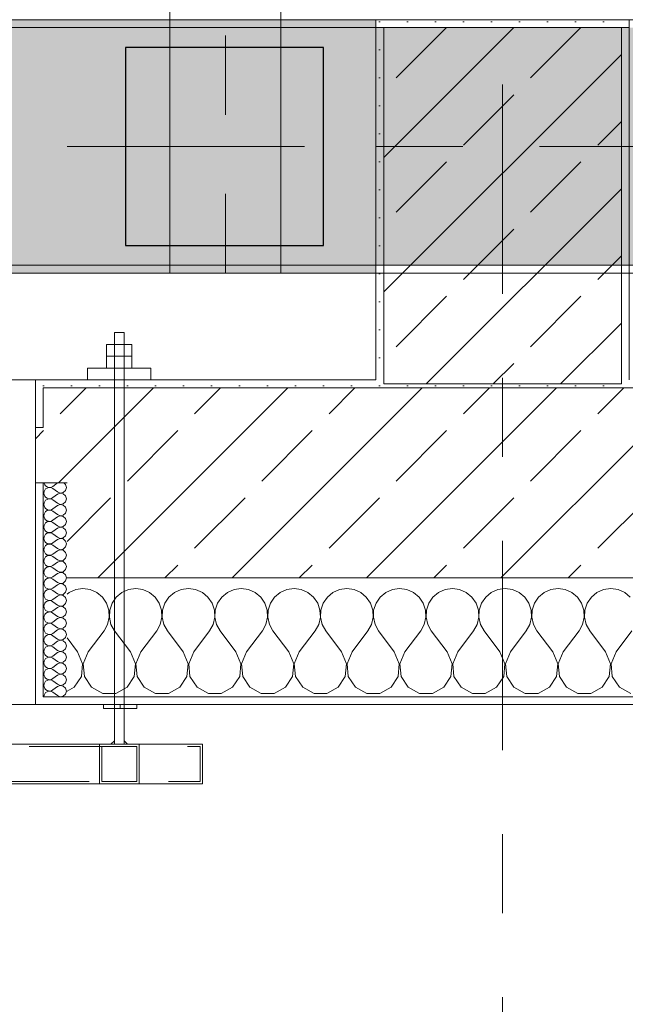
# Model space of a CAD drawing. Header units: metres. Extents: x -3.6 to 84.5, y -11 to 16.8.
# Tile 106 of 225: x 32.3 to 33.1, y -0.5 to 0.7. Entities that reach past the tile are written whole.
import ezdxf

# ---------------------------------------------------------------- set-up
doc = ezdxf.new("R2010")
doc.units = ezdxf.units.M
doc.header["$MEASUREMENT"] = 0
for name, pattern in [('Achse', [0.2, 0.1, -0.05, 0, -0.05]), ('Punktlinie eng', [0.0375, 0.0125, -0.025]), ('Strichlinie doppelt', [0.546806, 0.264583, -0.105833, 0.070556, -0.105833])]:
    doc.linetypes.add(name, pattern=pattern)
for name, color, linetype in [('451 - Universal.Achsen Raster', 7, 'Continuous'), ('604 - Struktur.Wand Aussen', 7, 'Continuous'), ('607 - Struktur.Stütze', 7, 'Continuous'), ('608 - Struktur.Träger', 7, 'Continuous'), ('Neubau_301 - Elemente.Linie', 7, 'Continuous'), ('Neubau_607 - Struktur.Stütze', 7, 'Continuous'), ('Neubau_612 - Struktur.Stahlbau', 7, 'Continuous')]:
    doc.layers.add(name, color=color, linetype=linetype)
pattern_1 = [(45, (0, 0), (-0.08485281, 0.08485281), []), (45, (-0.04243, 0.04243), (-0.08485281, 0.08485281), [0.09, -0.03])]
pattern_2 = [(45, (0, 0), (-0.01767767, 0.01767767), [0, -0.025])]
pattern_3 = [(0, (0, 0), (0, 0.08660254), [0, -0.05]), (0, (0.025, 0.0433), (0, 0.08660254), [0, -0.05])]

# ---------------------------------------------------------------- blocks, each defined once
blk = doc.blocks.new('*X78')
at = {"layer": '604 - Struktur.Wand Aussen', "color": 7, "linetype": 'Continuous', "lineweight": 5}
for p, q in [((32.3909, -0.0096), (32.3825, -0.0133)), ((32.4, -0.0083), (32.3909, -0.0096)), ((32.4091, -0.0096), (32.4, -0.0083)), ((32.4175, -0.0133), (32.4091, -0.0096)), ((32.4576, -0.0096), (32.4491, -0.0133)), ((32.4667, -0.0083), (32.4576, -0.0096)), ((32.4758, -0.0096), (32.4667, -0.0083)), ((32.4842, -0.0133), (32.4758, -0.0096)), ((32.5242, -0.0096), (32.5158, -0.0133)), ((32.5333, -0.0083), (32.5242, -0.0096)), ((32.5424, -0.0096), (32.5333, -0.0083)), ((32.5509, -0.0133), (32.5424, -0.0096)), ((32.5909, -0.0096), (32.5825, -0.0133)), ((32.6, -0.0083), (32.5909, -0.0096)), ((32.6091, -0.0096), (32.6, -0.0083)), ((32.6175, -0.0133), (32.6091, -0.0096)), ((32.6576, -0.0096), (32.6491, -0.0133)), ((32.6667, -0.0083), (32.6576, -0.0096)), ((32.6758, -0.0096), (32.6667, -0.0083)), ((32.6842, -0.0133), (32.6758, -0.0096)), ((32.7242, -0.0096), (32.7158, -0.0133)), ((32.7333, -0.0083), (32.7242, -0.0096)), ((32.7424, -0.0096), (32.7333, -0.0083)), ((32.7509, -0.0133), (32.7424, -0.0096)), ((32.7909, -0.0096), (32.7825, -0.0133)), ((32.8, -0.0083), (32.7909, -0.0096)), ((32.8091, -0.0096), (32.8, -0.0083)), ((32.8175, -0.0133), (32.8091, -0.0096)), ((32.8576, -0.0096), (32.8491, -0.0133)), ((32.8667, -0.0083), (32.8576, -0.0096)), ((32.8758, -0.0096), (32.8667, -0.0083)), ((32.8842, -0.0133), (32.8758, -0.0096)), ((32.9242, -0.0096), (32.9158, -0.0133)), ((32.9333, -0.0083), (32.9242, -0.0096)), ((32.9424, -0.0096), (32.9333, -0.0083)), ((32.9509, -0.0133), (32.9424, -0.0096)), ((32.9909, -0.0096), (32.9825, -0.0133)), ((33, -0.0083), (32.9909, -0.0096)), ((33.0091, -0.0096), (33, -0.0083)), ((33.0175, -0.0133), (33.0091, -0.0096)), ((33.0576, -0.0096), (33.0491, -0.0133)), ((33.0667, -0.0083), (33.0576, -0.0096)), ((33.0758, -0.0096), (33.0667, -0.0083)), ((33.0842, -0.0133), (33.0758, -0.0096)), ((32.3825, -0.0133), (32.38, -0.0154)), ((32.4246, -0.0192), (32.4175, -0.0133)), ((32.4298, -0.0268), (32.4246, -0.0192)), ((32.4421, -0.0192), (32.4369, -0.0268)), ((32.4491, -0.0133), (32.4421, -0.0192)), ((32.4913, -0.0192), (32.4842, -0.0133)), ((32.4965, -0.0268), (32.4913, -0.0192)), ((32.5087, -0.0192), (32.5035, -0.0268)), ((32.5158, -0.0133), (32.5087, -0.0192)), ((32.5579, -0.0192), (32.5509, -0.0133)), ((32.5631, -0.0268), (32.5579, -0.0192)), ((32.5754, -0.0192), (32.5702, -0.0268)), ((32.5825, -0.0133), (32.5754, -0.0192)), ((32.6246, -0.0192), (32.6175, -0.0133)), ((32.6298, -0.0268), (32.6246, -0.0192)), ((32.6421, -0.0192), (32.6369, -0.0268)), ((32.6491, -0.0133), (32.6421, -0.0192)), ((32.6913, -0.0192), (32.6842, -0.0133)), ((32.6965, -0.0268), (32.6913, -0.0192)), ((32.7087, -0.0192), (32.7035, -0.0268)), ((32.7158, -0.0133), (32.7087, -0.0192)), ((32.7579, -0.0192), (32.7509, -0.0133)), ((32.7631, -0.0268), (32.7579, -0.0192)), ((32.7754, -0.0192), (32.7702, -0.0268)), ((32.7825, -0.0133), (32.7754, -0.0192)), ((32.8246, -0.0192), (32.8175, -0.0133)), ((32.8298, -0.0268), (32.8246, -0.0192)), ((32.8421, -0.0192), (32.8369, -0.0268)), ((32.8491, -0.0133), (32.8421, -0.0192)), ((32.8913, -0.0192), (32.8842, -0.0133)), ((32.8965, -0.0268), (32.8913, -0.0192)), ((32.9087, -0.0192), (32.9035, -0.0268)), ((32.9158, -0.0133), (32.9087, -0.0192)), ((32.9579, -0.0192), (32.9509, -0.0133)), ((32.9631, -0.0268), (32.9579, -0.0192)), ((32.9754, -0.0192), (32.9702, -0.0268)), ((32.9825, -0.0133), (32.9754, -0.0192)), ((33.0246, -0.0192), (33.0175, -0.0133)), ((33.0298, -0.0268), (33.0246, -0.0192)), ((33.0421, -0.0192), (33.0369, -0.0268)), ((33.0491, -0.0133), (33.0421, -0.0192)), ((33.0913, -0.0192), (33.0842, -0.0133)), ((32.4328, -0.0355), (32.4298, -0.0268)), ((32.4332, -0.0447), (32.4328, -0.0355)), ((32.4339, -0.0355), (32.4335, -0.0447)), ((32.4369, -0.0268), (32.4339, -0.0355)), ((32.4994, -0.0355), (32.4965, -0.0268)), ((32.4999, -0.0447), (32.4994, -0.0355)), ((32.5006, -0.0355), (32.5001, -0.0447)), ((32.5035, -0.0268), (32.5006, -0.0355)), ((32.5661, -0.0355), (32.5631, -0.0268)), ((32.5665, -0.0447), (32.5661, -0.0355)), ((32.5672, -0.0355), (32.5668, -0.0447)), ((32.5702, -0.0268), (32.5672, -0.0355)), ((32.6328, -0.0355), (32.6298, -0.0268)), ((32.6332, -0.0447), (32.6328, -0.0355)), ((32.6339, -0.0355), (32.6335, -0.0447)), ((32.6369, -0.0268), (32.6339, -0.0355)), ((32.6994, -0.0355), (32.6965, -0.0268)), ((32.6999, -0.0447), (32.6994, -0.0355)), ((32.7006, -0.0355), (32.7001, -0.0447)), ((32.7035, -0.0268), (32.7006, -0.0355)), ((32.7661, -0.0355), (32.7631, -0.0268)), ((32.7665, -0.0447), (32.7661, -0.0355)), ((32.7672, -0.0355), (32.7668, -0.0447)), ((32.7702, -0.0268), (32.7672, -0.0355)), ((32.8328, -0.0355), (32.8298, -0.0268)), ((32.8332, -0.0447), (32.8328, -0.0355)), ((32.8339, -0.0355), (32.8335, -0.0447)), ((32.8369, -0.0268), (32.8339, -0.0355)), ((32.8994, -0.0355), (32.8965, -0.0268)), ((32.8999, -0.0447), (32.8994, -0.0355)), ((32.9006, -0.0355), (32.9001, -0.0447)), ((32.9035, -0.0268), (32.9006, -0.0355)), ((32.9661, -0.0355), (32.9631, -0.0268)), ((32.9665, -0.0447), (32.9661, -0.0355)), ((32.9672, -0.0355), (32.9668, -0.0447)), ((32.9702, -0.0268), (32.9672, -0.0355)), ((33.0328, -0.0355), (33.0298, -0.0268)), ((33.0332, -0.0447), (33.0328, -0.0355)), ((33.0339, -0.0355), (33.0335, -0.0447)), ((33.0369, -0.0268), (33.0339, -0.0355)), ((32.4311, -0.0536), (32.4332, -0.0447)), ((32.4335, -0.0447), (32.4355, -0.0536)), ((32.4978, -0.0536), (32.4999, -0.0447)), ((32.5001, -0.0447), (32.5022, -0.0536)), ((32.5645, -0.0536), (32.5665, -0.0447)), ((32.5668, -0.0447), (32.5689, -0.0536)), ((32.6311, -0.0536), (32.6332, -0.0447)), ((32.6335, -0.0447), (32.6355, -0.0536)), ((32.6978, -0.0536), (32.6999, -0.0447)), ((32.7001, -0.0447), (32.7022, -0.0536)), ((32.7645, -0.0536), (32.7665, -0.0447)), ((32.7668, -0.0447), (32.7689, -0.0536)), ((32.8311, -0.0536), (32.8332, -0.0447)), ((32.8335, -0.0447), (32.8355, -0.0536)), ((32.8978, -0.0536), (32.8999, -0.0447)), ((32.9001, -0.0447), (32.9022, -0.0536)), ((32.9645, -0.0536), (32.9665, -0.0447)), ((32.9668, -0.0447), (32.9689, -0.0536)), ((33.0311, -0.0536), (33.0332, -0.0447)), ((33.0335, -0.0447), (33.0355, -0.0536)), ((32.4067, -0.0883), (32.4267, -0.0617)), ((32.4267, -0.0617), (32.4311, -0.0536)), ((32.4355, -0.0536), (32.44, -0.0617)), ((32.46, -0.0883), (32.44, -0.0617)), ((32.4733, -0.0883), (32.4933, -0.0617)), ((32.4933, -0.0617), (32.4978, -0.0536)), ((32.5022, -0.0536), (32.5067, -0.0617)), ((32.5267, -0.0883), (32.5067, -0.0617)), ((32.54, -0.0883), (32.56, -0.0617)), ((32.56, -0.0617), (32.5645, -0.0536)), ((32.5689, -0.0536), (32.5733, -0.0617)), ((32.5933, -0.0883), (32.5733, -0.0617)), ((32.6067, -0.0883), (32.6267, -0.0617)), ((32.6267, -0.0617), (32.6311, -0.0536)), ((32.6355, -0.0536), (32.64, -0.0617)), ((32.66, -0.0883), (32.64, -0.0617)), ((32.6733, -0.0883), (32.6933, -0.0617)), ((32.6933, -0.0617), (32.6978, -0.0536)), ((32.7022, -0.0536), (32.7067, -0.0617)), ((32.7267, -0.0883), (32.7067, -0.0617)), ((32.74, -0.0883), (32.76, -0.0617)), ((32.76, -0.0617), (32.7645, -0.0536)), ((32.7689, -0.0536), (32.7733, -0.0617)), ((32.7933, -0.0883), (32.7733, -0.0617)), ((32.8067, -0.0883), (32.8267, -0.0617)), ((32.8267, -0.0617), (32.8311, -0.0536)), ((32.8355, -0.0536), (32.84, -0.0617)), ((32.86, -0.0883), (32.84, -0.0617)), ((32.8733, -0.0883), (32.8933, -0.0617)), ((32.8933, -0.0617), (32.8978, -0.0536)), ((32.9022, -0.0536), (32.9067, -0.0617)), ((32.9267, -0.0883), (32.9067, -0.0617)), ((32.94, -0.0883), (32.96, -0.0617)), ((32.96, -0.0617), (32.9645, -0.0536)), ((32.9689, -0.0536), (32.9733, -0.0617)), ((32.9933, -0.0883), (32.9733, -0.0617)), ((33.0067, -0.0883), (33.0267, -0.0617)), ((33.0267, -0.0617), (33.0311, -0.0536)), ((33.0355, -0.0536), (33.04, -0.0617)), ((33.06, -0.0883), (33.04, -0.0617)), ((33.0733, -0.0883), (33.0933, -0.0617)), ((32.3933, -0.0883), (32.38, -0.0706)), ((32.3996, -0.1033), (32.3933, -0.0883)), ((32.4067, -0.0883), (32.4004, -0.1033)), ((32.4663, -0.1033), (32.46, -0.0883)), ((32.4733, -0.0883), (32.467, -0.1033)), ((32.533, -0.1033), (32.5267, -0.0883)), ((32.54, -0.0883), (32.5337, -0.1033)), ((32.5996, -0.1033), (32.5933, -0.0883)), ((32.6067, -0.0883), (32.6004, -0.1033)), ((32.6663, -0.1033), (32.66, -0.0883)), ((32.6733, -0.0883), (32.667, -0.1033)), ((32.733, -0.1033), (32.7267, -0.0883)), ((32.74, -0.0883), (32.7337, -0.1033)), ((32.7996, -0.1033), (32.7933, -0.0883)), ((32.8067, -0.0883), (32.8004, -0.1033)), ((32.8663, -0.1033), (32.86, -0.0883)), ((32.8733, -0.0883), (32.867, -0.1033)), ((32.933, -0.1033), (32.9267, -0.0883)), ((32.94, -0.0883), (32.9337, -0.1033)), ((32.9996, -0.1033), (32.9933, -0.0883)), ((33.0067, -0.0883), (33.0004, -0.1033)), ((33.0663, -0.1033), (33.06, -0.0883)), ((33.0733, -0.0883), (33.067, -0.1033)), ((32.3981, -0.1195), (32.3996, -0.1033)), ((32.4004, -0.1033), (32.4019, -0.1195)), ((32.4648, -0.1195), (32.4663, -0.1033)), ((32.467, -0.1033), (32.4686, -0.1195)), ((32.5314, -0.1195), (32.533, -0.1033)), ((32.5337, -0.1033), (32.5352, -0.1195)), ((32.5981, -0.1195), (32.5996, -0.1033)), ((32.6004, -0.1033), (32.6019, -0.1195)), ((32.6648, -0.1195), (32.6663, -0.1033)), ((32.667, -0.1033), (32.6686, -0.1195)), ((32.7314, -0.1195), (32.733, -0.1033)), ((32.7337, -0.1033), (32.7352, -0.1195)), ((32.7981, -0.1195), (32.7996, -0.1033)), ((32.8004, -0.1033), (32.8019, -0.1195)), ((32.8648, -0.1195), (32.8663, -0.1033)), ((32.867, -0.1033), (32.8686, -0.1195)), ((32.9314, -0.1195), (32.933, -0.1033)), ((32.9337, -0.1033), (32.9352, -0.1195)), ((32.9981, -0.1195), (32.9996, -0.1033)), ((33.0004, -0.1033), (33.0019, -0.1195)), ((33.0648, -0.1195), (33.0663, -0.1033)), ((33.067, -0.1033), (33.0686, -0.1195)), ((32.3891, -0.133), (32.3981, -0.1195)), ((32.4019, -0.1195), (32.4109, -0.133)), ((32.4558, -0.133), (32.4648, -0.1195)), ((32.4686, -0.1195), (32.4776, -0.133)), ((32.5224, -0.133), (32.5314, -0.1195)), ((32.5352, -0.1195), (32.5442, -0.133)), ((32.5891, -0.133), (32.5981, -0.1195)), ((32.6019, -0.1195), (32.6109, -0.133)), ((32.6558, -0.133), (32.6648, -0.1195)), ((32.6686, -0.1195), (32.6776, -0.133)), ((32.7224, -0.133), (32.7314, -0.1195)), ((32.7352, -0.1195), (32.7442, -0.133)), ((32.7891, -0.133), (32.7981, -0.1195)), ((32.8019, -0.1195), (32.8109, -0.133)), ((32.8558, -0.133), (32.8648, -0.1195)), ((32.8686, -0.1195), (32.8776, -0.133)), ((32.9224, -0.133), (32.9314, -0.1195)), ((32.9352, -0.1195), (32.9442, -0.133)), ((32.9891, -0.133), (32.9981, -0.1195)), ((33.0019, -0.1195), (33.0109, -0.133)), ((33.0558, -0.133), (33.0648, -0.1195)), ((33.0686, -0.1195), (33.0776, -0.133)), ((32.38, -0.1379), (32.3891, -0.133)), ((32.4109, -0.133), (32.4252, -0.1407)), ((32.4415, -0.1407), (32.4558, -0.133)), ((32.4776, -0.133), (32.4919, -0.1407)), ((32.5081, -0.1407), (32.5224, -0.133)), ((32.5442, -0.133), (32.5585, -0.1407)), ((32.5748, -0.1407), (32.5891, -0.133)), ((32.6109, -0.133), (32.6252, -0.1407)), ((32.6415, -0.1407), (32.6558, -0.133)), ((32.6776, -0.133), (32.6919, -0.1407)), ((32.7081, -0.1407), (32.7224, -0.133)), ((32.7442, -0.133), (32.7585, -0.1407)), ((32.7748, -0.1407), (32.7891, -0.133)), ((32.8109, -0.133), (32.8252, -0.1407)), ((32.8415, -0.1407), (32.8558, -0.133)), ((32.8776, -0.133), (32.8919, -0.1407)), ((32.9081, -0.1407), (32.9224, -0.133)), ((32.9442, -0.133), (32.9585, -0.1407)), ((32.9748, -0.1407), (32.9891, -0.133)), ((33.0109, -0.133), (33.0252, -0.1407)), ((33.0415, -0.1407), (33.0558, -0.133)), ((33.0776, -0.133), (33.0919, -0.1407)), ((32.4252, -0.1407), (32.4415, -0.1407)), ((32.4919, -0.1407), (32.5081, -0.1407)), ((32.5585, -0.1407), (32.5748, -0.1407)), ((32.6252, -0.1407), (32.6415, -0.1407)), ((32.6919, -0.1407), (32.7081, -0.1407)), ((32.7585, -0.1407), (32.7748, -0.1407)), ((32.8252, -0.1407), (32.8415, -0.1407)), ((32.8919, -0.1407), (32.9081, -0.1407)), ((32.9585, -0.1407), (32.9748, -0.1407)), ((33.0252, -0.1407), (33.0415, -0.1407))]:
    blk.add_line(p, q, dxfattribs=at)
blk = doc.blocks.new('*X90')
at = {"layer": '604 - Struktur.Wand Aussen', "color": 7, "linetype": 'Continuous', "lineweight": 5}
for p, q in [((32.3509, 0.125), (32.351, 0.1245)), ((32.351, 0.1245), (32.3518, 0.1227)), ((32.3679, 0.125), (32.3621, 0.1207)), ((32.3782, 0.123), (32.3761, 0.125)), ((32.351, 0.1141), (32.3507, 0.1121)), ((32.3507, 0.1121), (32.351, 0.1102)), ((32.3518, 0.1159), (32.351, 0.1141)), ((32.3518, 0.1227), (32.353, 0.1212)), ((32.353, 0.1174), (32.3518, 0.1159)), ((32.353, 0.1212), (32.3547, 0.12)), ((32.3547, 0.1185), (32.353, 0.1174)), ((32.3547, 0.12), (32.3565, 0.1194)), ((32.3565, 0.1192), (32.3547, 0.1185)), ((32.3565, 0.1194), (32.3585, 0.1193)), ((32.3585, 0.1193), (32.3565, 0.1192)), ((32.3585, 0.1193), (32.3604, 0.1198)), ((32.3604, 0.1188), (32.3585, 0.1193)), ((32.3604, 0.1198), (32.3621, 0.1207)), ((32.3621, 0.1179), (32.3604, 0.1188)), ((32.3679, 0.1136), (32.3621, 0.1179)), ((32.3679, 0.1136), (32.3715, 0.1122)), ((32.3715, 0.1121), (32.3679, 0.1107)), ((32.3715, 0.1122), (32.3753, 0.1129)), ((32.3753, 0.1114), (32.3715, 0.1121)), ((32.3753, 0.1129), (32.3782, 0.1155)), ((32.3793, 0.1193), (32.3782, 0.123)), ((32.3782, 0.1155), (32.3793, 0.1193)), ((32.351, 0.0998), (32.3507, 0.0979)), ((32.351, 0.1102), (32.3518, 0.1084)), ((32.3518, 0.1016), (32.351, 0.0998)), ((32.3518, 0.1084), (32.353, 0.1069)), ((32.353, 0.1031), (32.3518, 0.1016)), ((32.353, 0.1069), (32.3547, 0.1058)), ((32.3547, 0.1042), (32.353, 0.1031)), ((32.3547, 0.1058), (32.3565, 0.1051)), ((32.3565, 0.1049), (32.3547, 0.1042)), ((32.3565, 0.1051), (32.3585, 0.105)), ((32.3585, 0.105), (32.3565, 0.1049)), ((32.3585, 0.105), (32.3604, 0.1055)), ((32.3604, 0.1045), (32.3585, 0.105)), ((32.3604, 0.1055), (32.3621, 0.1064)), ((32.3621, 0.1036), (32.3604, 0.1045)), ((32.3679, 0.1107), (32.3621, 0.1064)), ((32.3679, 0.0993), (32.3621, 0.1036)), ((32.3782, 0.1088), (32.3753, 0.1114)), ((32.3753, 0.0986), (32.3782, 0.1012)), ((32.3793, 0.105), (32.3782, 0.1088)), ((32.3782, 0.1012), (32.3793, 0.105)), ((32.3507, 0.0979), (32.351, 0.0959)), ((32.351, 0.0959), (32.3518, 0.0941)), ((32.3518, 0.0873), (32.351, 0.0855)), ((32.3518, 0.0941), (32.353, 0.0926)), ((32.353, 0.0888), (32.3518, 0.0873)), ((32.353, 0.0926), (32.3547, 0.0915)), ((32.3547, 0.09), (32.353, 0.0888)), ((32.3547, 0.0915), (32.3565, 0.0908)), ((32.3565, 0.0906), (32.3547, 0.09)), ((32.3565, 0.0908), (32.3585, 0.0907)), ((32.3585, 0.0907), (32.3565, 0.0906)), ((32.3585, 0.0907), (32.3604, 0.0912)), ((32.3604, 0.0902), (32.3585, 0.0907)), ((32.3604, 0.0912), (32.3621, 0.0921)), ((32.3621, 0.0893), (32.3604, 0.0902)), ((32.3679, 0.0964), (32.3621, 0.0921)), ((32.3679, 0.085), (32.3621, 0.0893)), ((32.3679, 0.0993), (32.3715, 0.0979)), ((32.3715, 0.0978), (32.3679, 0.0964)), ((32.3715, 0.0979), (32.3753, 0.0986)), ((32.3753, 0.0971), (32.3715, 0.0978)), ((32.3782, 0.0945), (32.3753, 0.0971)), ((32.3793, 0.0907), (32.3782, 0.0945)), ((32.3782, 0.087), (32.3793, 0.0907)), ((32.351, 0.0855), (32.3507, 0.0836)), ((32.3507, 0.0836), (32.351, 0.0816)), ((32.351, 0.0816), (32.3518, 0.0798)), ((32.3518, 0.0798), (32.353, 0.0783)), ((32.353, 0.0783), (32.3547, 0.0772)), ((32.3547, 0.0757), (32.353, 0.0746)), ((32.3547, 0.0772), (32.3565, 0.0766)), ((32.3565, 0.0763), (32.3547, 0.0757)), ((32.3565, 0.0766), (32.3585, 0.0765)), ((32.3585, 0.0764), (32.3565, 0.0763)), ((32.3585, 0.0765), (32.3604, 0.0769)), ((32.3604, 0.076), (32.3585, 0.0764)), ((32.3604, 0.0769), (32.3621, 0.0779)), ((32.3621, 0.075), (32.3604, 0.076)), ((32.3679, 0.0821), (32.3621, 0.0779)), ((32.3679, 0.0707), (32.3621, 0.075)), ((32.3679, 0.085), (32.3715, 0.0836)), ((32.3715, 0.0835), (32.3679, 0.0821)), ((32.3715, 0.0836), (32.3753, 0.0843)), ((32.3753, 0.0828), (32.3715, 0.0835)), ((32.3753, 0.0843), (32.3782, 0.087)), ((32.3782, 0.0802), (32.3753, 0.0828)), ((32.3793, 0.0764), (32.3782, 0.0802)), ((32.3782, 0.0727), (32.3793, 0.0764)), ((32.351, 0.0712), (32.3507, 0.0693)), ((32.3507, 0.0693), (32.351, 0.0673)), ((32.3518, 0.073), (32.351, 0.0712)), ((32.351, 0.0673), (32.3518, 0.0655)), ((32.353, 0.0746), (32.3518, 0.073)), ((32.3518, 0.0655), (32.353, 0.064)), ((32.353, 0.064), (32.3547, 0.0629)), ((32.3547, 0.0629), (32.3565, 0.0623)), ((32.3565, 0.0623), (32.3585, 0.0622)), ((32.3585, 0.0622), (32.3604, 0.0626)), ((32.3604, 0.0626), (32.3621, 0.0636)), ((32.3679, 0.0679), (32.3621, 0.0636)), ((32.3679, 0.0707), (32.3715, 0.0693)), ((32.3715, 0.0693), (32.3679, 0.0679)), ((32.3715, 0.0693), (32.3753, 0.07)), ((32.3753, 0.0685), (32.3715, 0.0693)), ((32.3753, 0.07), (32.3782, 0.0727)), ((32.3782, 0.0659), (32.3753, 0.0685)), ((32.3793, 0.0621), (32.3782, 0.0659)), ((32.351, 0.057), (32.3507, 0.055)), ((32.3507, 0.055), (32.351, 0.053)), ((32.3518, 0.0588), (32.351, 0.057)), ((32.351, 0.053), (32.3518, 0.0512)), ((32.353, 0.0603), (32.3518, 0.0588)), ((32.3518, 0.0512), (32.353, 0.0497)), ((32.3547, 0.0614), (32.353, 0.0603)), ((32.3565, 0.062), (32.3547, 0.0614)), ((32.3585, 0.0621), (32.3565, 0.062)), ((32.3604, 0.0617), (32.3585, 0.0621)), ((32.3621, 0.0607), (32.3604, 0.0617)), ((32.3679, 0.0564), (32.3621, 0.0607)), ((32.3679, 0.0536), (32.3621, 0.0493)), ((32.3679, 0.0564), (32.3715, 0.055)), ((32.3715, 0.055), (32.3679, 0.0536)), ((32.3715, 0.055), (32.3753, 0.0558)), ((32.3753, 0.0542), (32.3715, 0.055)), ((32.3753, 0.0558), (32.3782, 0.0584)), ((32.3782, 0.0516), (32.3753, 0.0542)), ((32.3782, 0.0584), (32.3793, 0.0621)), ((32.3793, 0.0479), (32.3782, 0.0516)), ((32.351, 0.0427), (32.3507, 0.0407)), ((32.3507, 0.0407), (32.351, 0.0388)), ((32.3518, 0.0445), (32.351, 0.0427)), ((32.351, 0.0388), (32.3518, 0.037)), ((32.353, 0.046), (32.3518, 0.0445)), ((32.353, 0.0497), (32.3547, 0.0486)), ((32.3547, 0.0471), (32.353, 0.046)), ((32.3547, 0.0486), (32.3565, 0.048)), ((32.3565, 0.0477), (32.3547, 0.0471)), ((32.3565, 0.048), (32.3585, 0.0479)), ((32.3585, 0.0478), (32.3565, 0.0477)), ((32.3585, 0.0479), (32.3604, 0.0483)), ((32.3604, 0.0474), (32.3585, 0.0478)), ((32.3604, 0.0483), (32.3621, 0.0493)), ((32.3621, 0.0464), (32.3604, 0.0474)), ((32.3679, 0.0421), (32.3621, 0.0464)), ((32.3679, 0.0393), (32.3621, 0.035)), ((32.3679, 0.0421), (32.3715, 0.0407)), ((32.3715, 0.0407), (32.3679, 0.0393)), ((32.3715, 0.0407), (32.3753, 0.0415)), ((32.3753, 0.04), (32.3715, 0.0407)), ((32.3753, 0.0415), (32.3782, 0.0441)), ((32.3782, 0.0373), (32.3753, 0.04)), ((32.3782, 0.0441), (32.3793, 0.0479)), ((32.3793, 0.0336), (32.3782, 0.0373)), ((32.351, 0.0284), (32.3507, 0.0264)), ((32.3507, 0.0264), (32.351, 0.0245)), ((32.3518, 0.0302), (32.351, 0.0284)), ((32.3518, 0.037), (32.353, 0.0354)), ((32.353, 0.0317), (32.3518, 0.0302)), ((32.353, 0.0354), (32.3547, 0.0343)), ((32.3547, 0.0328), (32.353, 0.0317)), ((32.3547, 0.0343), (32.3565, 0.0337)), ((32.3565, 0.0334), (32.3547, 0.0328)), ((32.3565, 0.0337), (32.3585, 0.0336)), ((32.3585, 0.0335), (32.3565, 0.0334)), ((32.3585, 0.0336), (32.3604, 0.034)), ((32.3604, 0.0331), (32.3585, 0.0335)), ((32.3604, 0.034), (32.3621, 0.035)), ((32.3621, 0.0321), (32.3604, 0.0331)), ((32.3679, 0.0279), (32.3621, 0.0321)), ((32.3679, 0.025), (32.3621, 0.0207)), ((32.3679, 0.0279), (32.3715, 0.0265)), ((32.3715, 0.0264), (32.3679, 0.025)), ((32.3715, 0.0265), (32.3753, 0.0272)), ((32.3753, 0.0257), (32.3715, 0.0264)), ((32.3753, 0.0272), (32.3782, 0.0298)), ((32.3782, 0.023), (32.3753, 0.0257)), ((32.3782, 0.0298), (32.3793, 0.0336)), ((32.351, 0.0141), (32.3507, 0.0121)), ((32.351, 0.0245), (32.3518, 0.0227)), ((32.3518, 0.0159), (32.351, 0.0141)), ((32.3518, 0.0227), (32.353, 0.0212)), ((32.353, 0.0174), (32.3518, 0.0159)), ((32.353, 0.0212), (32.3547, 0.02)), ((32.3547, 0.0185), (32.353, 0.0174)), ((32.3547, 0.02), (32.3565, 0.0194)), ((32.3565, 0.0192), (32.3547, 0.0185)), ((32.3565, 0.0194), (32.3585, 0.0193)), ((32.3585, 0.0193), (32.3565, 0.0192)), ((32.3585, 0.0193), (32.3604, 0.0198)), ((32.3604, 0.0188), (32.3585, 0.0193)), ((32.3604, 0.0198), (32.3621, 0.0207)), ((32.3621, 0.0179), (32.3604, 0.0188)), ((32.3679, 0.0136), (32.3621, 0.0179)), ((32.3679, 0.0136), (32.3715, 0.0122)), ((32.3715, 0.0122), (32.3753, 0.0129)), ((32.3753, 0.0129), (32.3782, 0.0155)), ((32.3793, 0.0193), (32.3782, 0.023)), ((32.3782, 0.0155), (32.3793, 0.0193)), ((32.3507, 0.0121), (32.351, 0.0102)), ((32.351, 0.0102), (32.3518, 0.0084)), ((32.3518, 0.0016), (32.351, -0.0002)), ((32.3518, 0.0084), (32.353, 0.0069)), ((32.353, 0.0031), (32.3518, 0.0016)), ((32.353, 0.0069), (32.3547, 0.0058)), ((32.3547, 0.0042), (32.353, 0.0031)), ((32.3547, 0.0058), (32.3565, 0.0051)), ((32.3565, 0.0049), (32.3547, 0.0042)), ((32.3565, 0.0051), (32.3585, 0.005)), ((32.3585, 0.005), (32.3565, 0.0049)), ((32.3585, 0.005), (32.3604, 0.0055)), ((32.3604, 0.0045), (32.3585, 0.005)), ((32.3604, 0.0055), (32.3621, 0.0064)), ((32.3621, 0.0036), (32.3604, 0.0045)), ((32.3679, 0.0107), (32.3621, 0.0064)), ((32.3679, -0.0007), (32.3621, 0.0036)), ((32.3715, 0.0121), (32.3679, 0.0107)), ((32.3753, 0.0114), (32.3715, 0.0121)), ((32.3782, 0.0088), (32.3753, 0.0114)), ((32.3753, -0.0014), (32.3782, 0.0012)), ((32.3793, 0.005), (32.3782, 0.0088)), ((32.3782, 0.0012), (32.3793, 0.005)), ((32.351, -0.0002), (32.3507, -0.0021)), ((32.3507, -0.0021), (32.351, -0.0041)), ((32.351, -0.0041), (32.3518, -0.0059)), ((32.3518, -0.0059), (32.353, -0.0074)), ((32.353, -0.0112), (32.3518, -0.0127)), ((32.353, -0.0074), (32.3547, -0.0085)), ((32.3547, -0.01), (32.353, -0.0112)), ((32.3547, -0.0085), (32.3565, -0.0092)), ((32.3565, -0.0094), (32.3547, -0.01)), ((32.3565, -0.0092), (32.3585, -0.0093)), ((32.3585, -0.0093), (32.3565, -0.0094)), ((32.3585, -0.0093), (32.3604, -0.0088)), ((32.3604, -0.0098), (32.3585, -0.0093)), ((32.3604, -0.0088), (32.3621, -0.0079)), ((32.3621, -0.0107), (32.3604, -0.0098)), ((32.3679, -0.0036), (32.3621, -0.0079)), ((32.3679, -0.015), (32.3621, -0.0107)), ((32.3679, -0.0007), (32.3715, -0.0021)), ((32.3715, -0.0022), (32.3679, -0.0036)), ((32.3715, -0.0021), (32.3753, -0.0014)), ((32.3753, -0.0029), (32.3715, -0.0022)), ((32.3782, -0.0055), (32.3753, -0.0029)), ((32.3793, -0.0093), (32.3782, -0.0055)), ((32.3782, -0.013), (32.3793, -0.0093)), ((32.351, -0.0145), (32.3507, -0.0164)), ((32.3507, -0.0164), (32.351, -0.0184)), ((32.3518, -0.0127), (32.351, -0.0145)), ((32.351, -0.0184), (32.3518, -0.0202)), ((32.3518, -0.0202), (32.353, -0.0217)), ((32.353, -0.0217), (32.3547, -0.0228)), ((32.3547, -0.0243), (32.353, -0.0254)), ((32.3547, -0.0228), (32.3565, -0.0234)), ((32.3565, -0.0237), (32.3547, -0.0243)), ((32.3565, -0.0234), (32.3585, -0.0235)), ((32.3585, -0.0236), (32.3565, -0.0237)), ((32.3585, -0.0235), (32.3604, -0.0231)), ((32.3604, -0.024), (32.3585, -0.0236)), ((32.3604, -0.0231), (32.3621, -0.0221)), ((32.3621, -0.025), (32.3604, -0.024)), ((32.3679, -0.0179), (32.3621, -0.0221)), ((32.3679, -0.015), (32.3715, -0.0164)), ((32.3715, -0.0165), (32.3679, -0.0179)), ((32.3715, -0.0164), (32.3753, -0.0157)), ((32.3753, -0.0172), (32.3715, -0.0165)), ((32.3753, -0.0157), (32.3782, -0.013)), ((32.3782, -0.0198), (32.3753, -0.0172)), ((32.3793, -0.0236), (32.3782, -0.0198)), ((32.3782, -0.0273), (32.3793, -0.0236)), ((32.351, -0.0288), (32.3507, -0.0307)), ((32.3507, -0.0307), (32.351, -0.0327)), ((32.3518, -0.027), (32.351, -0.0288)), ((32.351, -0.0327), (32.3518, -0.0345)), ((32.353, -0.0254), (32.3518, -0.027)), ((32.3518, -0.0345), (32.353, -0.036)), ((32.353, -0.036), (32.3547, -0.0371)), ((32.3547, -0.0371), (32.3565, -0.0377)), ((32.3604, -0.0374), (32.3621, -0.0364)), ((32.3679, -0.0293), (32.3621, -0.025)), ((32.3679, -0.0321), (32.3621, -0.0364)), ((32.3679, -0.0293), (32.3715, -0.0307)), ((32.3715, -0.0307), (32.3679, -0.0321)), ((32.3715, -0.0307), (32.3753, -0.03)), ((32.3753, -0.0315), (32.3715, -0.0307)), ((32.3753, -0.03), (32.3782, -0.0273)), ((32.3782, -0.0341), (32.3753, -0.0315)), ((32.3793, -0.0379), (32.3782, -0.0341)), ((32.351, -0.043), (32.3507, -0.045)), ((32.3507, -0.045), (32.351, -0.047)), ((32.3518, -0.0412), (32.351, -0.043)), ((32.351, -0.047), (32.3518, -0.0488)), ((32.353, -0.0397), (32.3518, -0.0412)), ((32.3518, -0.0488), (32.353, -0.0503)), ((32.3547, -0.0386), (32.353, -0.0397)), ((32.3565, -0.038), (32.3547, -0.0386)), ((32.3565, -0.0377), (32.3585, -0.0378)), ((32.3585, -0.0379), (32.3565, -0.038)), ((32.3585, -0.0378), (32.3604, -0.0374)), ((32.3604, -0.0383), (32.3585, -0.0379)), ((32.3621, -0.0393), (32.3604, -0.0383)), ((32.3679, -0.0436), (32.3621, -0.0393)), ((32.3679, -0.0464), (32.3621, -0.0507)), ((32.3679, -0.0436), (32.3715, -0.045)), ((32.3715, -0.045), (32.3679, -0.0464)), ((32.3715, -0.045), (32.3753, -0.0442)), ((32.3753, -0.0458), (32.3715, -0.045)), ((32.3753, -0.0442), (32.3782, -0.0416)), ((32.3782, -0.0484), (32.3753, -0.0458)), ((32.3782, -0.0416), (32.3793, -0.0379)), ((32.3793, -0.0521), (32.3782, -0.0484)), ((32.351, -0.0573), (32.3507, -0.0593)), ((32.3507, -0.0593), (32.351, -0.0612)), ((32.3518, -0.0555), (32.351, -0.0573)), ((32.351, -0.0612), (32.3518, -0.063)), ((32.353, -0.054), (32.3518, -0.0555)), ((32.353, -0.0503), (32.3547, -0.0514)), ((32.3547, -0.0529), (32.353, -0.054)), ((32.3547, -0.0514), (32.3565, -0.052)), ((32.3565, -0.0523), (32.3547, -0.0529)), ((32.3565, -0.052), (32.3585, -0.0521)), ((32.3585, -0.0522), (32.3565, -0.0523)), ((32.3585, -0.0521), (32.3604, -0.0517)), ((32.3604, -0.0526), (32.3585, -0.0522)), ((32.3604, -0.0517), (32.3621, -0.0507)), ((32.3621, -0.0536), (32.3604, -0.0526)), ((32.3679, -0.0579), (32.3621, -0.0536)), ((32.3679, -0.0607), (32.3621, -0.065)), ((32.3679, -0.0579), (32.3715, -0.0593)), ((32.3715, -0.0593), (32.3679, -0.0607)), ((32.3715, -0.0593), (32.3753, -0.0585)), ((32.3753, -0.06), (32.3715, -0.0593)), ((32.3753, -0.0585), (32.3782, -0.0559)), ((32.3782, -0.0627), (32.3753, -0.06)), ((32.3782, -0.0559), (32.3793, -0.0521)), ((32.351, -0.0716), (32.3507, -0.0736)), ((32.3507, -0.0736), (32.351, -0.0755)), ((32.3518, -0.0698), (32.351, -0.0716)), ((32.3518, -0.063), (32.353, -0.0646)), ((32.353, -0.0683), (32.3518, -0.0698)), ((32.353, -0.0646), (32.3547, -0.0657)), ((32.3547, -0.0672), (32.353, -0.0683)), ((32.3547, -0.0657), (32.3565, -0.0663)), ((32.3565, -0.0666), (32.3547, -0.0672)), ((32.3565, -0.0663), (32.3585, -0.0664)), ((32.3585, -0.0665), (32.3565, -0.0666)), ((32.3585, -0.0664), (32.3604, -0.066)), ((32.3604, -0.0669), (32.3585, -0.0665)), ((32.3604, -0.066), (32.3621, -0.065)), ((32.3621, -0.0679), (32.3604, -0.0669)), ((32.3679, -0.0721), (32.3621, -0.0679)), ((32.3679, -0.0721), (32.3715, -0.0735)), ((32.3715, -0.0736), (32.3679, -0.075)), ((32.3715, -0.0735), (32.3753, -0.0728)), ((32.3753, -0.0743), (32.3715, -0.0736)), ((32.3753, -0.0728), (32.3782, -0.0702)), ((32.3782, -0.077), (32.3753, -0.0743)), ((32.3793, -0.0664), (32.3782, -0.0627)), ((32.3782, -0.0702), (32.3793, -0.0664)), ((32.351, -0.0859), (32.3507, -0.0879)), ((32.351, -0.0755), (32.3518, -0.0773)), ((32.3518, -0.0841), (32.351, -0.0859)), ((32.3518, -0.0773), (32.353, -0.0788)), ((32.353, -0.0826), (32.3518, -0.0841)), ((32.353, -0.0788), (32.3547, -0.08)), ((32.3547, -0.0815), (32.353, -0.0826)), ((32.3547, -0.08), (32.3565, -0.0806)), ((32.3565, -0.0808), (32.3547, -0.0815)), ((32.3565, -0.0806), (32.3585, -0.0807)), ((32.3585, -0.0807), (32.3565, -0.0808)), ((32.3585, -0.0807), (32.3604, -0.0802)), ((32.3604, -0.0812), (32.3585, -0.0807)), ((32.3604, -0.0802), (32.3621, -0.0793)), ((32.3621, -0.0821), (32.3604, -0.0812)), ((32.3679, -0.075), (32.3621, -0.0793)), ((32.3679, -0.0864), (32.3621, -0.0821)), ((32.3679, -0.0864), (32.3715, -0.0878)), ((32.3753, -0.0871), (32.3782, -0.0845)), ((32.3793, -0.0807), (32.3782, -0.077)), ((32.3782, -0.0845), (32.3793, -0.0807)), ((32.3507, -0.0879), (32.351, -0.0898)), ((32.351, -0.0898), (32.3518, -0.0916)), ((32.3518, -0.0984), (32.351, -0.1002)), ((32.3518, -0.0916), (32.353, -0.0931)), ((32.353, -0.0969), (32.3518, -0.0984)), ((32.353, -0.0931), (32.3547, -0.0942)), ((32.3547, -0.0958), (32.353, -0.0969)), ((32.3547, -0.0942), (32.3565, -0.0949)), ((32.3565, -0.0951), (32.3547, -0.0958)), ((32.3565, -0.0949), (32.3585, -0.095)), ((32.3585, -0.095), (32.3565, -0.0951)), ((32.3585, -0.095), (32.3604, -0.0945)), ((32.3604, -0.0955), (32.3585, -0.095)), ((32.3604, -0.0945), (32.3621, -0.0936)), ((32.3621, -0.0964), (32.3604, -0.0955)), ((32.3679, -0.0893), (32.3621, -0.0936)), ((32.3679, -0.1007), (32.3621, -0.0964)), ((32.3715, -0.0879), (32.3679, -0.0893)), ((32.3715, -0.0878), (32.3753, -0.0871)), ((32.3753, -0.0886), (32.3715, -0.0879)), ((32.3782, -0.0912), (32.3753, -0.0886)), ((32.3753, -0.1014), (32.3782, -0.0988)), ((32.3793, -0.095), (32.3782, -0.0912)), ((32.3782, -0.0988), (32.3793, -0.095)), ((32.351, -0.1002), (32.3507, -0.1021)), ((32.3507, -0.1021), (32.351, -0.1041)), ((32.351, -0.1041), (32.3518, -0.1059)), ((32.3518, -0.1059), (32.353, -0.1074)), ((32.353, -0.1112), (32.3518, -0.1127)), ((32.353, -0.1074), (32.3547, -0.1085)), ((32.3547, -0.11), (32.353, -0.1112)), ((32.3547, -0.1085), (32.3565, -0.1092)), ((32.3565, -0.1094), (32.3547, -0.11)), ((32.3565, -0.1092), (32.3585, -0.1093)), ((32.3585, -0.1093), (32.3565, -0.1094)), ((32.3585, -0.1093), (32.3604, -0.1088)), ((32.3604, -0.1098), (32.3585, -0.1093)), ((32.3604, -0.1088), (32.3621, -0.1079)), ((32.3621, -0.1107), (32.3604, -0.1098)), ((32.3679, -0.1036), (32.3621, -0.1079)), ((32.3679, -0.115), (32.3621, -0.1107)), ((32.3679, -0.1007), (32.3715, -0.1021)), ((32.3715, -0.1022), (32.3679, -0.1036)), ((32.3715, -0.1021), (32.3753, -0.1014)), ((32.3753, -0.1029), (32.3715, -0.1022)), ((32.3782, -0.1055), (32.3753, -0.1029)), ((32.3793, -0.1093), (32.3782, -0.1055)), ((32.3782, -0.113), (32.3793, -0.1093)), ((32.351, -0.1145), (32.3507, -0.1164)), ((32.3507, -0.1164), (32.351, -0.1184)), ((32.3518, -0.1127), (32.351, -0.1145)), ((32.351, -0.1184), (32.3518, -0.1202)), ((32.3518, -0.1202), (32.353, -0.1217)), ((32.353, -0.1217), (32.3547, -0.1228)), ((32.3547, -0.1243), (32.353, -0.1254)), ((32.3547, -0.1228), (32.3565, -0.1234)), ((32.3565, -0.1237), (32.3547, -0.1243)), ((32.3565, -0.1234), (32.3585, -0.1235)), ((32.3585, -0.1236), (32.3565, -0.1237)), ((32.3585, -0.1235), (32.3604, -0.1231)), ((32.3604, -0.124), (32.3585, -0.1236)), ((32.3604, -0.1231), (32.3621, -0.1221)), ((32.3621, -0.125), (32.3604, -0.124)), ((32.3679, -0.1179), (32.3621, -0.1221)), ((32.3679, -0.115), (32.3715, -0.1164)), ((32.3715, -0.1165), (32.3679, -0.1179)), ((32.3715, -0.1164), (32.3753, -0.1157)), ((32.3753, -0.1172), (32.3715, -0.1165)), ((32.3753, -0.1157), (32.3782, -0.113)), ((32.3782, -0.1198), (32.3753, -0.1172)), ((32.3793, -0.1236), (32.3782, -0.1198)), ((32.3782, -0.1273), (32.3793, -0.1236)), ((32.351, -0.1288), (32.3507, -0.1307)), ((32.3507, -0.1307), (32.351, -0.1327)), ((32.3518, -0.127), (32.351, -0.1288)), ((32.351, -0.1327), (32.3518, -0.1345)), ((32.353, -0.1254), (32.3518, -0.127)), ((32.3518, -0.1345), (32.353, -0.136)), ((32.353, -0.136), (32.3547, -0.1371)), ((32.3604, -0.1374), (32.3621, -0.1364)), ((32.3679, -0.1293), (32.3621, -0.125)), ((32.3679, -0.1321), (32.3621, -0.1364)), ((32.3679, -0.1293), (32.3715, -0.1307)), ((32.3715, -0.1307), (32.3679, -0.1321)), ((32.3715, -0.1307), (32.3753, -0.13)), ((32.3753, -0.1315), (32.3715, -0.1307)), ((32.3753, -0.13), (32.3782, -0.1273)), ((32.3782, -0.1341), (32.3753, -0.1315)), ((32.3793, -0.1379), (32.3782, -0.1341)), ((32.351, -0.143), (32.3507, -0.145)), ((32.3518, -0.1412), (32.351, -0.143)), ((32.353, -0.1397), (32.3518, -0.1412)), ((32.3547, -0.1386), (32.353, -0.1397)), ((32.3547, -0.1371), (32.3565, -0.1377)), ((32.3565, -0.138), (32.3547, -0.1386)), ((32.3565, -0.1377), (32.3585, -0.1378)), ((32.3585, -0.1379), (32.3565, -0.138)), ((32.3585, -0.1378), (32.3604, -0.1374)), ((32.3604, -0.1383), (32.3585, -0.1379)), ((32.3621, -0.1393), (32.3604, -0.1383)), ((32.3679, -0.1436), (32.3621, -0.1393)), ((32.3679, -0.1436), (32.3715, -0.145)), ((32.3715, -0.145), (32.3753, -0.1442)), ((32.3753, -0.1442), (32.3782, -0.1416)), ((32.3782, -0.1416), (32.3793, -0.1379))]:
    blk.add_line(p, q, dxfattribs=at)

msp = doc.modelspace()

# ---------------------------------------------------------------- hatches: boundary and pattern name
at = {"layer": '604 - Struktur.Wand Aussen', "linetype": 'Continuous', "lineweight": 0, "true_color": 0x000000}
h = msp.add_hatch(dxfattribs=at)
h.set_pattern_fill('Gips_0001', color=18, style=0, pattern_type=2)
h.set_pattern_definition(pattern_2)
h.paths.add_polyline_path([(32.35, 0.255), (32.34, 0.255), (32.34, 0.195), (32.35, 0.195)])
h = msp.add_hatch(dxfattribs=at)
h.set_pattern_fill('Gips_0001', color=18, style=0, pattern_type=2)
h.set_pattern_definition(pattern_2)
h.paths.add_polyline_path([(32.35, 0.245), (32.77, 0.245), (32.77, 0.255), (32.35, 0.255)])
h = msp.add_hatch(dxfattribs=at)
h.set_pattern_fill('Beton__Stahlbeton_0001', color=18, style=0, pattern_type=2)
h.set_pattern_definition(pattern_1)
h.paths.add_polyline_path([(32.34, 0.125), (32.35, 0.125), (32.38, 0.125), (32.38, 0.005), (33.5, 0.005), (33.5, 0.125), (33.53, 0.125), (33.54, 0.125), (33.54, 0.195), (33.53, 0.195), (33.53, 0.245), (32.35, 0.245), (32.35, 0.195), (32.34, 0.195)])
h = msp.add_hatch(dxfattribs=at)
h.set_pattern_fill('Verputz_0001', color=18, style=0, pattern_type=2)
h.set_pattern_definition(pattern_3)
h.paths.add_polyline_path([(32.35, -0.155), (32.35, 0.125), (32.34, 0.125), (32.34, -0.155)])
h = msp.add_hatch(dxfattribs=at)
h.set_pattern_fill('Verputz_0001', color=18, style=0, pattern_type=2)
h.set_pattern_definition(pattern_3)
h.paths.add_polyline_path([(32.35, -0.155), (33.53, -0.155), (33.53, -0.145), (32.35, -0.145)])
at = {"layer": '607 - Struktur.Stütze', "linetype": 'Continuous', "lineweight": 0, "true_color": 0x000000}
h = msp.add_hatch(dxfattribs=at)
h.set_pattern_fill('Gips_0001', color=18, style=0, pattern_type=2)
h.set_pattern_definition(pattern_2)
h.paths.add_polyline_path([(32.77, 0.71), (32.77, 0.255), (32.78, 0.255), (32.78, 0.7), (33.08, 0.7), (33.08, 0.255), (33.09, 0.255), (33.09, 0.71)])
h = msp.add_hatch(dxfattribs=at)
h.set_pattern_fill('Beton__Stahlbeton_0001', color=18, style=0, pattern_type=2)
h.set_pattern_definition(pattern_1)
h.paths.add_polyline_path([(32.78, 0.25), (33.08, 0.25), (33.08, 0.7), (32.78, 0.7)])
h = msp.add_hatch(dxfattribs=at)
h.set_pattern_fill('Gips_0001', color=18, style=0, pattern_type=2)
h.set_pattern_definition(pattern_2)
h.paths.add_polyline_path([(32.77, 0.255), (32.77, 0.245), (33.09, 0.245), (33.09, 0.255), (33.08, 0.255), (33.08, 0.25), (32.78, 0.25), (32.78, 0.255)])
at = {"layer": '608 - Struktur.Träger', "linetype": 'Continuous', "lineweight": 0, "true_color": 0x000000}
h = msp.add_hatch(dxfattribs=at)
h.set_pattern_fill('Gips_0001', color=18, style=0, pattern_type=2)
h.set_pattern_definition(pattern_2)
h.paths.add_polyline_path([(29.49, 0.7), (32.77, 0.7), (32.77, 0.71), (29.49, 0.71)])
h = msp.add_hatch(dxfattribs=at)
h.set_pattern_fill('Beton__Stahlbeton_0001', color=18, style=0, pattern_type=2)
h.set_pattern_definition(pattern_1)
h.paths.add_polyline_path([(0.69, 0.7), (0.38, 0.7), (0.38, 0.4), (0.69, 0.4), (3.97, 0.4), (4.29, 0.4), (7.57, 0.4), (7.89, 0.4), (11.17, 0.4), (11.49, 0.4), (14.77, 0.4), (15.09, 0.4), (18.37, 0.4), (18.69, 0.4), (21.97, 0.4), (22.29, 0.4), (25.57, 0.4), (25.89, 0.4), (29.17, 0.4), (29.49, 0.4), (32.77, 0.4), (33.09, 0.4), (36.37, 0.4), (36.69, 0.4), (39.97, 0.4), (40.29, 0.4), (43.57, 0.4), (43.89, 0.4), (47.17, 0.4), (47.49, 0.4), (50.77, 0.4), (51.09, 0.4), (51.8, 0.4), (51.97, 0.4), (54.37, 0.4), (54.69, 0.4), (57.97, 0.4), (58.29, 0.4), (61.57, 0.4), (61.88, 0.4), (61.88, 0.7), (61.57, 0.7), (58.29, 0.7), (57.97, 0.7), (54.69, 0.7), (54.37, 0.7), (51.97, 0.7), (51.8, 0.7), (51.09, 0.7), (50.77, 0.7), (47.49, 0.7), (47.16, 0.7), (43.89, 0.7), (43.57, 0.7), (40.29, 0.7), (39.935, 0.7), (36.69, 0.7), (36.37, 0.7), (33.09, 0.7), (32.77, 0.7), (29.49, 0.7), (29.17, 0.7), (25.89, 0.7), (25.57, 0.7), (22.29, 0.7), (21.97, 0.7), (18.69, 0.7), (18.37, 0.7), (15.09, 0.7), (14.77, 0.7), (11.49, 0.7), (11.17, 0.7), (7.89, 0.7), (7.57, 0.7), (4.29, 0.7), (3.97, 0.7)])
h = msp.add_hatch(dxfattribs=at)
h.set_pattern_fill('Gips_0001', color=18, style=0, pattern_type=2)
h.set_pattern_definition(pattern_2)
h.paths.add_polyline_path([(29.49, 0.4), (29.49, 0.39), (32.77, 0.39), (32.77, 0.4)])

# ---------------------------------------------------------------- linework, layer by layer
at = {"layer": '451 - Universal.Achsen Raster', "color": 160, "linetype": 'Strichlinie doppelt', "lineweight": 9, "true_color": 0x3232ff}
for p, q in [((32.93, -10.585), (32.93, 16.355)), ((64.935, 0.55), (-3.175, 0.55))]:
    msp.add_line(p, q, dxfattribs=at)
at = {"layer": '604 - Struktur.Wand Aussen', "color": 7, "linetype": 'Continuous', "lineweight": 13}
for p, q in [((32.34, 0.255), (29.94, 0.255)), ((33.53, 0.245), (32.35, 0.245)), ((32.35, 0.245), (32.35, 0.195)), ((32.34, 0.125), (32.34, 0.195)), ((32.38, 0.005), (33.5, 0.005)), ((29.94, -0.155), (32.34, -0.155))]:
    msp.add_line(p, q, dxfattribs=at)
at = {"layer": '604 - Struktur.Wand Aussen', "color": 7, "linetype": 'Continuous', "lineweight": 5}
for p, q in [((32.34, 0.245), (32.34, 0.255)), ((32.35, 0.255), (32.34, 0.255)), ((32.34, 0.195), (32.34, 0.245)), ((32.35, 0.195), (32.34, 0.195)), ((32.34, 0.005), (32.34, 0.125)), ((32.35, 0.125), (32.34, 0.125)), ((32.38, 0.125), (32.35, 0.125)), ((32.35, 0.125), (32.35, -0.145)), ((32.35, -0.145), (32.35, 0.125)), ((32.34, -0.005), (32.34, 0.005)), ((32.34, -0.145), (32.34, -0.005)), ((32.34, -0.155), (32.34, -0.145)), ((32.38, -0.145), (32.35, -0.145)), ((32.38, -0.145), (33.5, -0.145)), ((32.35, -0.155), (32.34, -0.155))]:
    msp.add_line(p, q, dxfattribs=at)
at = {"layer": '604 - Struktur.Wand Aussen', "color": 7, "linetype": 'Continuous', "lineweight": 5, "flags": 128}
for points in [[(32.77, 0.255), (32.35, 0.255)], [(32.35, -0.155), (33.53, -0.155)]]:
    msp.add_lwpolyline(points, dxfattribs=at)
at = {"layer": '607 - Struktur.Stütze', "color": 7, "linetype": 'Continuous', "lineweight": 5, "flags": 128}
msp.add_lwpolyline([(33.09, 0.255), (33.09, 0.71), (32.77, 0.71), (32.77, 0.255)], dxfattribs=at)
at = {"layer": '607 - Struktur.Stütze', "color": 7, "linetype": 'Continuous', "lineweight": 13, "flags": 128}
msp.add_lwpolyline([(32.78, 0.25), (33.08, 0.25), (33.08, 0.7), (32.78, 0.7)], close=True, dxfattribs=at)
at = {"layer": '608 - Struktur.Träger', "color": 7, "linetype": 'Continuous', "lineweight": 13}
for p, q in [((0.38, 0.71), (61.88, 0.71)), ((32.77, 0.7), (29.49, 0.7)), ((33.09, 0.7), (32.77, 0.7)), ((0.38, 0.39), (61.88, 0.39))]:
    msp.add_line(p, q, dxfattribs=at)
at = {"layer": '608 - Struktur.Träger', "color": 7, "linetype": 'Continuous', "lineweight": 5}
for p, q in [((32.77, 0.71), (29.49, 0.71)), ((32.77, 0.71), (32.77, 0.7)), ((32.77, 0.4), (32.77, 0.39)), ((32.77, 0.39), (29.49, 0.39))]:
    msp.add_line(p, q, dxfattribs=at)
at = {"layer": '608 - Struktur.Träger', "color": 7, "linetype": 'Achse', "lineweight": 9}
msp.add_line((0.38, 0.55), (61.88, 0.55), dxfattribs=at)
at = {"layer": '608 - Struktur.Träger', "color": 7, "linetype": 'Continuous', "lineweight": 13, "flags": 128}
msp.add_lwpolyline([(54.69, 0.4), (54.37, 0.4), (51.97, 0.4), (51.8, 0.4), (51.09, 0.4), (50.77, 0.4), (47.49, 0.4), (47.17, 0.4), (43.89, 0.4), (43.57, 0.4), (40.29, 0.4), (39.97, 0.4), (36.69, 0.4), (36.37, 0.4), (33.09, 0.4), (32.77, 0.4), (29.49, 0.4), (29.17, 0.4), (25.89, 0.4), (25.57, 0.4), (22.29, 0.4), (21.97, 0.4), (18.69, 0.4), (18.37, 0.4)], dxfattribs=at)
at = {"layer": 'Neubau_301 - Elemente.Linie', "color": 1, "linetype": 'Continuous', "lineweight": 13, "flags": 128}
for points in [[(32.44, 0.315), (32.452, 0.315), (32.452, -0.205), (32.44, -0.205)], [(32.462, 0.285), (32.43, 0.285), (32.43, 0.3), (32.462, 0.3)], [(32.462, 0.27), (32.43, 0.27), (32.43, 0.285), (32.462, 0.285)], [(32.486, 0.255), (32.406, 0.255), (32.406, 0.27), (32.486, 0.27)], [(29.729, -0.205), (32.551, -0.205), (32.551, -0.255), (29.729, -0.255)], [(32.471, -0.205), (32.421, -0.205), (32.421, -0.255), (32.471, -0.255)]]:
    msp.add_lwpolyline(points, close=True, dxfattribs=at)
at = {"layer": 'Neubau_301 - Elemente.Linie', "color": 1, "linetype": 'Continuous', "lineweight": 9, "flags": 128}
for points in [[(32.4259, -0.155), (32.447, -0.155), (32.447, -0.16), (32.4259, -0.16)], [(32.4681, -0.155), (32.447, -0.155), (32.447, -0.16), (32.4681, -0.16)], [(32.468, -0.208), (32.424, -0.208), (32.424, -0.252), (32.468, -0.252)]]:
    msp.add_lwpolyline(points, close=True, dxfattribs=at)
at = {"layer": 'Neubau_301 - Elemente.Linie', "color": 1, "linetype": 'Punktlinie eng', "lineweight": 9, "flags": 128}
msp.add_lwpolyline([(29.732, -0.208), (32.548, -0.208), (32.548, -0.252), (29.732, -0.252)], close=True, dxfattribs=at)
at = {"layer": 'Neubau_301 - Elemente.Linie', "color": 1, "linetype": 'Continuous', "lineweight": 13, "flags": 128}
for points in [[(32.44, -0.2005), (32.4355, -0.205)], [(32.452, -0.2005), (32.4565, -0.205)]]:
    msp.add_lwpolyline(points, dxfattribs=at)
at = {"layer": 'Neubau_607 - Struktur.Stütze', "color": 1, "linetype": 'Continuous', "lineweight": 25, "flags": 128}
msp.add_lwpolyline([(32.4539, 0.425), (32.7039, 0.425), (32.7039, 0.675), (32.4539, 0.675)], close=True, dxfattribs=at)
at = {"layer": 'Neubau_612 - Struktur.Stahlbau', "color": 1, "linetype": 'Continuous', "lineweight": 13}
for p, q in [((32.51, 0.39), (32.51, 5.41)), ((32.65, 0.39), (32.65, 0.92)), ((32.65, 0.39), (32.51, 0.39))]:
    msp.add_line(p, q, dxfattribs=at)
at = {"layer": 'Neubau_612 - Struktur.Stahlbau', "color": 1, "linetype": 'Achse', "lineweight": 9}
msp.add_line((32.58, 0.39), (32.58, 5.41), dxfattribs=at)

# ---------------------------------------------------------------- block references
at = {"layer": '604 - Struktur.Wand Aussen', "color": 7, "lineweight": 18}
for name in ['*X90', '*X78']:
    msp.add_blockref(name, (0, 0), dxfattribs=at)

doc.saveas('drawing.dxf')
